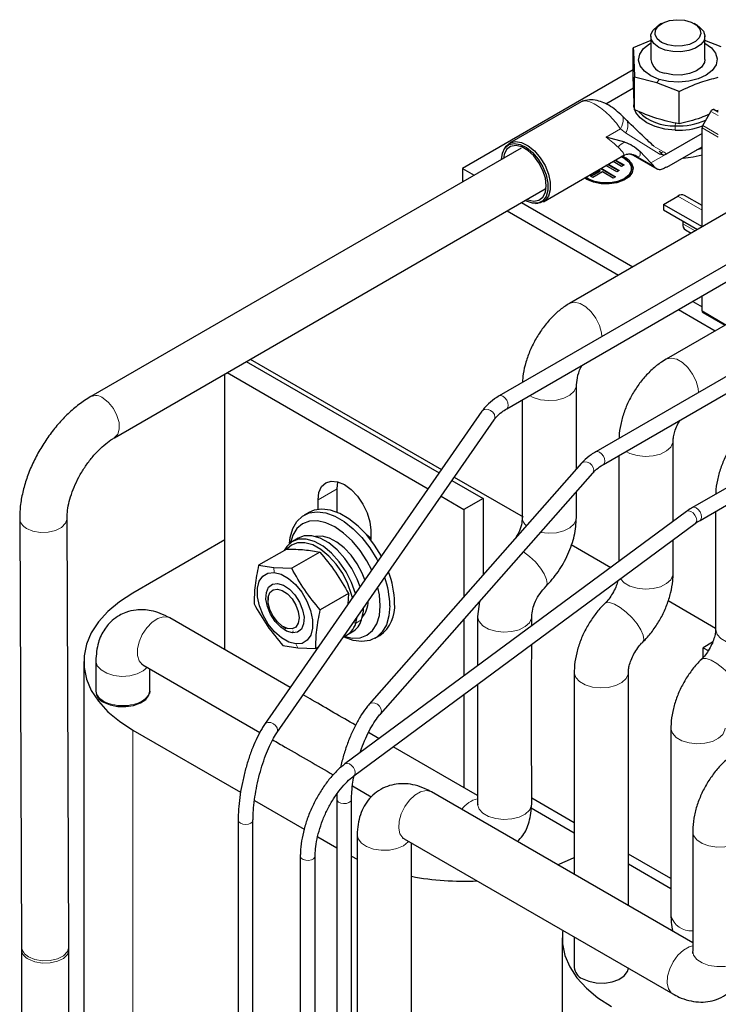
# Model space of a CAD drawing. Header units: millimetres. Extents: x 5 to 418, y 2 to 292.
# Tile 30 of 41: x 328 to 348, y 109 to 138. Entities that reach past the tile are written whole.
import ezdxf

# ---------------------------------------------------------------- set-up
doc = ezdxf.new("R2010")
doc.units = ezdxf.units.MM

msp = doc.modelspace()

# ---------------------------------------------------------------- linework, layer by layer
at = {"color": 7, "linetype": 'Continuous', "lineweight": 25}
for p, q in [((346.5142, 137.8912), (346.4293, 137.8422)), ((347.5608, 137.8422), (347.476, 137.8912)), ((346.1951, 137.3881), (345.6782, 137.1711)), ((346.1951, 137.5157), (346.1951, 136.8298)), ((347.7951, 136.8298), (347.7951, 137.5157)), ((348.2775, 137.2056), (347.7951, 137.3902)), ((345.6782, 136.2099), (345.6782, 137.1711)), ((345.6782, 136.5265), (340.6311, 133.6129)), ((346.3711, 136.1408), (345.7126, 136.3048)), ((345.7126, 135.3436), (345.7126, 136.3048)), ((347.0295, 135.8888), (346.3711, 136.1408)), ((344.8704, 135.52), (345.6861, 135.9909)), ((347.0295, 134.9276), (347.0295, 135.8888)), ((344.1323, 135.5806), (342.0208, 134.3617)), ((344.1746, 135.59), (344.1325, 135.5802)), ((345.6951, 135.6213), (345.6951, 135.4907)), ((347.73, 134.8822), (347.9704, 135.2986)), ((348.0704, 135.3563), (348.1901, 135.2872)), ((348.1901, 135.3269), (348.1503, 135.3102)), ((345.4965, 135.0192), (345.3549, 135.1595)), ((347.7092, 131.8882), (347.7092, 134.8125)), ((345.4292, 134.3855), (344.8804, 134.5367)), ((347.7092, 134.6471), (346.6489, 134.035)), ((342.3644, 134.2138), (329.6451, 126.8711)), ((341.8963, 134.2392), (341.8638, 134.1873)), ((346.1983, 133.7749), (345.872, 134.1212)), ((346.6686, 133.6544), (347.7092, 134.2552)), ((347.5607, 134.1694), (347.7092, 134.2069)), ((343.0208, 132.6296), (345.3934, 133.9993)), ((345.3335, 133.6736), (345.0818, 133.8194)), ((345.1384, 133.8521), (345.3902, 133.7062)), ((345.1525, 133.8603), (345.4044, 133.7144)), ((345.3892, 133.9982), (345.3885, 134.0063)), ((345.3995, 133.9953), (345.4328, 134.0188)), ((345.6016, 134.0405), (346.3722, 133.5956)), ((340.6311, 133.6129), (340.9773, 133.413)), ((340.6311, 133.6129), (340.6311, 133.2132)), ((344.4134, 133.3888), (344.6968, 133.5518)), ((344.4276, 133.3806), (344.6968, 133.5355)), ((344.7674, 133.5109), (344.484, 133.3479)), ((344.6968, 133.5518), (344.6576, 133.5745)), ((344.6968, 133.5355), (344.6968, 133.5518)), ((344.7141, 133.6072), (345.1417, 133.3595)), ((344.7283, 133.6153), (345.1558, 133.3676)), ((345.085, 133.3269), (344.7674, 133.5109)), ((345.1916, 133.5105), (344.8697, 133.697)), ((344.9263, 133.7297), (345.2483, 133.5431)), ((344.9404, 133.7378), (345.2625, 133.5512)), ((345.2625, 133.5512), (345.1916, 133.5105)), ((345.4044, 133.7144), (345.3335, 133.6736)), ((345.6237, 133.5965), (345.6237, 133.6129)), ((350.4701, 133.482), (343.7877, 129.6244)), ((344.3081, 133.2863), (344.2381, 133.3324)), ((344.3434, 133.2904), (344.2619, 133.3461)), ((344.3434, 133.3067), (344.2738, 133.353)), ((344.484, 133.3479), (344.4134, 133.3888)), ((345.1558, 133.3676), (345.085, 133.3269)), ((330.345, 125.6586), (343.0713, 133.0054)), ((343.0645, 133.0013), (343.103, 133.029)), ((346.5708, 132.5517), (346.9951, 132.7966)), ((347.7092, 132.5196), (347.195, 132.8164)), ((341.953, 132.3598), (345.2396, 130.4625)), ((342.3774, 132.6048), (345.6639, 130.7075)), ((342.7912, 132.5809), (342.8524, 132.583)), ((346.5708, 132.5517), (347.7092, 131.8945)), ((346.5708, 132.5517), (346.5708, 132.3884)), ((346.5708, 132.3884), (347.5732, 131.8097)), ((350.8347, 132.1574), (341.7161, 126.8934)), ((347.1365, 132.0619), (347.1365, 131.9801)), ((353.3268, 131.8329), (346.6446, 127.9753)), ((347.2193, 131.797), (347.3852, 131.7012)), ((341.9361, 126.5123), (350.8347, 131.6494)), ((353.6914, 130.5083), (344.5728, 125.2442)), ((344.7928, 124.8632), (353.6914, 130.0002)), ((347.7092, 129.4034), (347.7092, 129.8451)), ((347.0092, 129.4409), (348.0963, 128.8134)), ((347.4335, 129.6859), (347.7092, 129.5267)), ((347.73, 129.3576), (348.3845, 128.9798)), ((356.5481, 128.8624), (347.4295, 123.5984)), ((347.6495, 123.2173), (356.5481, 128.3543)), ((334.3585, 127.9756), (340.0053, 124.7157)), ((334.2383, 127.9062), (339.9366, 124.6166)), ((333.6025, 119.3991), (333.6025, 127.5391)), ((333.6726, 127.5796), (339.6129, 124.1503)), ((343.9979, 124.7344), (343.9979, 127.2168)), ((342.3979, 126.7789), (342.3979, 123.2992)), ((341.2031, 126.4413), (334.7808, 117.1888)), ((335.1423, 116.9379), (341.5646, 126.1904)), ((346.8546, 123.1891), (346.8546, 125.5678)), ((345.2546, 125.1298), (345.2546, 122.0064)), ((344.1495, 124.9064), (337.873, 117.7865)), ((338.2031, 117.4955), (344.4796, 124.6155)), ((340.3877, 124.495), (342.4179, 123.323)), ((336.9259, 124.15), (336.9492, 124.3548)), ((340.3189, 124.3959), (341.2392, 123.8646)), ((336.9259, 123.4548), (336.9259, 124.15)), ((339.9953, 123.9296), (340.6735, 123.5381)), ((343.9979, 123.2972), (343.9979, 124.069)), ((336.3602, 123.5449), (336.3602, 123.8234)), ((341.2392, 123.8646), (340.6735, 123.5381)), ((341.2392, 123.8646), (341.2392, 121.605)), ((336.0881, 123.4539), (335.9467, 123.3723)), ((347.2467, 123.479), (337.1564, 116.0204)), ((340.6735, 123.5381), (340.6735, 120.9633)), ((348.1113, 123.4839), (348.1113, 119.9997)), ((327.5424, 123.284), (327.599, 110.6314)), ((328.9989, 110.6377), (328.9424, 123.2902)), ((337.4179, 115.6665), (347.5083, 123.1252)), ((337.9158, 122.9254), (337.9158, 122.6468)), ((333.6025, 122.6386), (330.8872, 121.0711)), ((335.7724, 122.6943), (335.6027, 122.5963)), ((343.8425, 122.5006), (345.0107, 121.8262)), ((346.8546, 121.6489), (346.8546, 122.642)), ((335.4354, 122.3693), (334.603, 121.8888)), ((336.4135, 122.2806), (335.5811, 121.8001)), ((334.603, 121.8888), (335.0539, 121.8224)), ((335.0539, 121.8224), (335.5811, 121.8001)), ((337.2596, 121.052), (336.4272, 120.5714)), ((337.2596, 121.052), (337.2437, 120.7421)), ((334.8847, 120.9494), (334.8847, 120.8623)), ((341.1296, 120.8154), (341.0756, 120.3791)), ((346.7104, 120.845), (348.1113, 120.0363)), ((335.5391, 118.2812), (331.9799, 120.3357)), ((337.4775, 120.1826), (337.5205, 120.3641)), ((340.6735, 120.298), (340.6735, 118.6202)), ((341.0756, 120.3791), (341.0737, 118.916)), ((342.6752, 120.0998), (342.6756, 120.3767)), ((335.3419, 120.0704), (335.4173, 120.0268)), ((337.2025, 119.825), (337.3722, 119.923)), ((338.0465, 119.7348), (338.1879, 119.8165)), ((348.0213, 119.6157), (347.7446, 119.456)), ((335.3169, 119.5202), (335.7679, 119.4539)), ((335.7679, 119.4539), (336.295, 119.4315)), ((336.366, 119.4725), (336.295, 119.4315)), ((347.7446, 119.1712), (347.7446, 119.456)), ((347.7446, 119.456), (347.8924, 119.3707)), ((329.4344, 119.0464), (329.4344, 94.5502)), ((329.7902, 119.0712), (329.7902, 118.2055)), ((331.162, 118.9679), (331.1804, 118.9497)), ((331.1804, 118.9497), (334.6407, 116.9532)), ((331.3902, 118.2056), (331.3902, 118.8287)), ((343.9323, 118.729), (343.9323, 112.7584)), ((345.5323, 111.8347), (345.5323, 118.729)), ((329.7902, 118.2055), (329.7902, 118.1729)), ((331.3902, 118.1729), (331.3902, 118.2055)), ((340.6735, 118.073), (340.6735, 115.317)), ((330.8872, 117.0217), (334.0716, 115.1834)), ((338.1644, 116.7655), (337.8495, 116.9474)), ((346.789, 117.0799), (346.789, 111.5442)), ((341.0754, 115.085), (338.5801, 116.5256)), ((337.3773, 115.3731), (337.9338, 115.0517)), ((347.4325, 110.7378), (339.7088, 115.1966)), ((334.4821, 114.9464), (335.95, 114.099)), ((336.9109, 114.979), (336.9109, 101.4031)), ((337.3509, 101.3981), (337.3509, 114.979)), ((343.9323, 114.2833), (342.6755, 115.0089)), ((341.0756, 114.8427), (341.0816, 114.8142)), ((343.9323, 113.9812), (342.6574, 114.7172)), ((333.9976, 114.3585), (333.9976, 100.7703)), ((334.4376, 100.7823), (334.4376, 114.3585)), ((347.4325, 114.0228), (347.4325, 110.4954)), ((336.3496, 113.8683), (336.9109, 113.5443)), ((337.5189, 113.9321), (337.5189, 101.5668)), ((338.9088, 113.8109), (346.8426, 109.2309)), ((339.1189, 100.6352), (339.1189, 113.6897)), ((335.8361, 113.3004), (335.8361, 99.7091)), ((336.2761, 99.7091), (336.2761, 113.3004)), ((337.3509, 113.2956), (337.5189, 113.212)), ((346.789, 112.6342), (345.5323, 113.3597)), ((346.789, 112.3321), (345.5323, 113.0576)), ((343.5766, 110.8823), (343.5766, 86.3861)), ((343.9323, 110.9109), (343.9323, 110.0088)), ((327.599, 110.6314), (327.5992, 110.5398)), ((327.5992, 110.5398), (327.5992, 90.9911)), ((328.9992, 110.5398), (328.9989, 110.6377)), ((328.9992, 90.9911), (328.9992, 110.5398))]:
    msp.add_line(p, q, dxfattribs=at)
at = {"color": 7, "linetype": 'Continuous', "lineweight": 18}
for p, q in [((346.4383, 136.2424), (346.3711, 136.1408)), ((348.1901, 135.1717), (347.9704, 135.2986)), ((346.9232, 134.9541), (346.9169, 134.8722)), ((344.8804, 134.5367), (345.3026, 134.7804)), ((345.3026, 134.7804), (345.4489, 134.6657)), ((345.4489, 134.6657), (346.4449, 134.0483)), ((346.9169, 134.8722), (346.9169, 134.7416)), ((348.1901, 134.5349), (347.7092, 134.8125)), ((347.73, 134.8822), (348.1901, 134.6165)), ((346.2785, 134.2715), (346.5673, 134.1048)), ((345.8201, 133.9468), (345.6057, 134.0468)), ((345.8201, 133.9468), (346.2798, 133.6814)), ((346.6489, 134.035), (346.1983, 133.7749)), ((346.9951, 132.7966), (347.7092, 132.3844)), ((347.1365, 131.9801), (347.5024, 131.7688)), ((347.7092, 129.4034), (348.4138, 128.9967)), ((336.9259, 124.15), (336.3602, 123.8234)), ((335.0659, 121.6796), (335.0539, 121.8224)), ((335.2105, 121.3282), (335.1647, 121.3516)), ((337.4032, 120.1952), (337.4775, 120.1826)), ((337.6472, 120.2805), (337.4775, 120.1826)), ((335.6242, 119.9556), (335.604, 119.8941)), ((335.7029, 119.5661), (335.7679, 119.4539)), ((330.8872, 117.0217), (330.8872, 99.4001))]:
    msp.add_line(p, q, dxfattribs=at)
at = {"color": 7, "linetype": 'Continuous', "lineweight": 25, "flags": 128}
for points in [[(346.5142, 137.3361), (346.3842, 137.4413), (346.3203, 137.5651), (346.3295, 137.6943), (346.4109, 137.8146), (346.5556, 137.9133), (346.7479, 137.9794), (346.967, 138.0059), (347.1891, 137.9899), (347.3902, 137.9332), (347.5485, 137.8418), (347.6468, 137.7257), (347.6745, 137.5975), (347.6285, 137.471), (347.514, 137.36), (347.3431, 137.2765), (347.1346, 137.2295), (346.911, 137.2242), (346.6964, 137.261), (346.5142, 137.3361)], [(346.4294, 137.1892), (346.2878, 137.2999), (346.209, 137.4299), (346.2001, 137.5674), (346.2618, 137.7004), (346.3887, 137.817), (346.4293, 137.8422)], [(347.5608, 137.8422), (347.6387, 137.79), (347.7502, 137.6683), (347.7945, 137.533), (347.7678, 137.3962), (347.6724, 137.27), (347.5169, 137.1657), (347.315, 137.0924), (347.0846, 137.0568), (346.8463, 137.0619), (346.6212, 137.1074), (346.4294, 137.1892)], [(346.4383, 136.2424), (346.1939, 136.3456), (346.0041, 136.4818), (345.8818, 136.6417), (345.8354, 136.8145), (345.868, 136.9883), (345.9774, 137.1513), (346.1562, 137.2923), (346.1951, 137.3147)], [(347.7951, 137.3147), (347.7963, 137.3141), (347.9861, 137.1779), (348.1084, 137.0179), (348.1548, 136.8452), (348.1221, 136.6714), (348.0127, 136.5084), (347.8339, 136.3673), (347.598, 136.2577), (347.3209, 136.1871), (347.0217, 136.1603), (346.7206, 136.1792), (346.4383, 136.2424)], [(347.7951, 136.8298), (347.7812, 136.7442), (347.6969, 136.6082), (347.5439, 136.4938), (347.3371, 136.4123), (347.0969, 136.3718), (346.8467, 136.376), (346.6111, 136.4247)], [(346.9169, 134.7416), (346.6086, 134.7741), (346.3228, 134.8484), (346.0761, 134.9599), (345.8827, 135.1023), (345.754, 135.2672), (345.6975, 135.4452), (345.6951, 135.4907)], [(347.9704, 135.2986), (347.9811, 135.3149), (347.9933, 135.3295), (348.0066, 135.3418), (348.0204, 135.3514), (348.0342, 135.3578), (348.0474, 135.3608), (348.0597, 135.3603), (348.0704, 135.3563)], [(345.3537, 135.1608), (345.3377, 135.1741), (345.3375, 135.1742)], [(341.8963, 134.2392), (341.9166, 134.2687), (342.0382, 134.371), (342.1955, 134.4085), (342.3769, 134.3782), (342.569, 134.2824), (342.7576, 134.1284), (342.9286, 133.9274), (343.0693, 133.6943), (343.1694, 133.4466), (343.2213, 133.2025), (343.2213, 132.9801), (343.1694, 132.7959), (343.0693, 132.6637), (342.9286, 132.5932), (342.8524, 132.583)], [(341.7838, 133.8787), (341.8091, 134.0611), (341.8835, 134.216), (342.0014, 134.3152), (342.154, 134.3515), (342.33, 134.3221), (342.5164, 134.2293), (342.6993, 134.0798), (342.8651, 133.8848), (343.0016, 133.6588), (343.0987, 133.4185), (343.1491, 133.1817), (343.1491, 132.966), (343.0987, 132.7874), (343.0016, 132.6591), (342.8651, 132.5907), (342.6993, 132.5872), (342.5164, 132.6489), (342.4836, 132.6661)], [(343.106, 133.0987), (343.0802, 133.3206), (343.005, 133.5543), (342.8863, 133.7809), (342.7339, 133.982), (342.5601, 134.1412), (342.379, 134.2458), (342.2052, 134.2872), (342.0528, 134.2621), (341.9342, 134.1725), (341.859, 134.0256), (341.8368, 133.9092)], [(345.3596, 133.9798), (345.5174, 133.8871), (345.6289, 133.7654), (345.6732, 133.6301), (345.6465, 133.4933), (345.5511, 133.3671), (345.3956, 133.2628), (345.1937, 133.1896), (344.9633, 133.1539), (344.725, 133.1591), (344.4999, 133.2045), (344.3081, 133.2863), (344.3081, 133.2863)], [(345.3239, 133.9592), (345.4041, 133.919), (345.542, 133.8094), (345.6145, 133.6806), (345.6145, 133.5451), (345.542, 133.4163), (345.4041, 133.3067), (345.2142, 133.2271), (344.9911, 133.1852), (344.7564, 133.1852), (344.5333, 133.2271), (344.3434, 133.3067), (344.3434, 133.3067)], [(347.152, 133.9183), (347.4429, 133.9507), (347.7092, 134.0109)], [(345.6237, 133.5965), (345.6145, 133.5288), (345.542, 133.4), (345.4041, 133.2904), (345.2142, 133.2107), (344.9911, 133.1689), (344.7564, 133.1689), (344.5333, 133.2107), (344.3434, 133.2904)], [(342.5365, 132.6966), (342.5601, 132.6864), (342.7339, 132.645), (342.8863, 132.6701), (343.005, 132.7597), (343.0802, 132.9066), (343.106, 133.0987)], [(336.3602, 123.8234), (336.3867, 124.0406), (336.4644, 124.2124), (336.588, 124.3271), (336.7491, 124.3768), (336.9367, 124.3582), (337.138, 124.2726), (337.3393, 124.1258), (337.5269, 123.9278), (337.688, 123.692), (337.8116, 123.4347), (337.8893, 123.1732), (337.9158, 122.9254)], [(335.5156, 122.5337), (335.5369, 122.7113), (335.6119, 122.9723), (335.7341, 123.1851), (335.8992, 123.3423), (336.1017, 123.4385), (336.3347, 123.4706), (336.5902, 123.4374), (336.8596, 123.3401), (337.1336, 123.1819), (337.4029, 122.9682), (337.6585, 122.7064), (337.8914, 122.4053), (338.0939, 122.0753), (338.128, 122.011)], [(338.2327, 122.1619), (338.0329, 122.487), (337.7999, 122.7881), (337.5444, 123.0499), (337.275, 123.2635), (337.001, 123.4217), (336.7316, 123.5191), (336.4761, 123.5523), (336.2431, 123.5202), (336.0881, 123.4539)], [(337.9457, 121.7484), (337.8052, 122.0205), (337.6016, 122.331), (337.3693, 122.6084), (337.1173, 122.8422), (336.8552, 123.0233), (336.593, 123.1448), (336.341, 123.202), (336.1087, 123.1928), (335.9052, 123.1174), (335.7381, 122.9787), (335.6139, 122.7822), (335.5414, 122.5551)], [(337.6025, 121.254), (337.5184, 121.4788), (337.3567, 121.7973), (337.1556, 122.0914), (336.9252, 122.3462), (336.6772, 122.5489), (336.4239, 122.6895), (336.178, 122.7608), (335.952, 122.7593), (335.7724, 122.6943)], [(337.745, 121.4592), (337.6672, 121.657), (337.5208, 121.9337), (337.3411, 122.1873), (337.137, 122.4051), (336.9188, 122.576), (336.6973, 122.6916), (336.4838, 122.746), (336.29, 122.7367)], [(337.7782, 122.8128), (337.905, 122.7131), (337.9158, 122.7034)], [(337.4632, 121.0533), (337.4631, 121.0538), (337.3487, 121.3808), (337.187, 121.6994), (336.9859, 121.9934), (336.7555, 122.2482), (336.5075, 122.451), (336.2542, 122.5915), (336.0083, 122.6628), (335.7822, 122.6613), (335.5873, 122.5871), (335.4332, 122.4438), (335.3639, 122.328)], [(337.3778, 120.9302), (337.3535, 121.029), (337.2449, 121.3397), (337.0912, 121.6423), (336.9001, 121.9216), (336.6813, 122.1637), (336.4457, 122.3563), (336.205, 122.4898), (335.9715, 122.5576), (335.7567, 122.5561), (335.5715, 122.4856), (335.4488, 122.3793)], [(335.7029, 119.5661), (335.4964, 119.6199), (335.2823, 119.742), (335.0751, 119.9241), (334.889, 120.1538), (334.7367, 120.4156), (334.6285, 120.6914), (334.5718, 120.9626), (334.5705, 121.2106), (334.6247, 121.4185), (334.7306, 121.5723), (334.8811, 121.6613), (335.0659, 121.6796)], [(335.0659, 121.6796), (335.2723, 121.6258), (335.4865, 121.5037), (335.6936, 121.3216), (335.8797, 121.0918), (336.0321, 120.8301), (336.1402, 120.5543), (336.1969, 120.2831), (336.1982, 120.0351), (336.1441, 119.8272), (336.0382, 119.6734), (335.8877, 119.5844), (335.7029, 119.5661)], [(335.604, 119.8941), (335.4322, 119.9443), (335.2557, 120.061), (335.0918, 120.2327), (334.9565, 120.4426), (334.8631, 120.6701), (334.8207, 120.893), (334.8335, 121.0895), (334.9003, 121.2402), (335.0144, 121.3306), (335.1647, 121.3516)], [(335.1647, 121.3516), (335.3365, 121.3013), (335.5131, 121.1847), (335.677, 121.013), (335.8123, 120.8031), (335.9057, 120.5756), (335.948, 120.3527), (335.9352, 120.1562), (335.8685, 120.0055), (335.7544, 119.9151), (335.604, 119.8941)], [(330.8872, 121.0711), (330.49, 120.8123), (330.1497, 120.5277), (329.8714, 120.2216), (329.659, 119.8983), (329.5157, 119.5626), (329.4435, 119.2193), (329.4435, 118.8735), (329.5157, 118.5303), (329.659, 118.1946), (329.8714, 117.8713), (330.1497, 117.5651), (330.49, 117.2805), (330.8872, 117.0217)], [(335.7992, 120.3344), (335.7744, 120.1773), (335.7028, 120.0657), (335.592, 120.0119), (335.4542, 120.0217), (335.3042, 120.0939), (335.1583, 120.2208), (335.0323, 120.3887), (334.9398, 120.5792), (334.8909, 120.7718), (334.8909, 120.9456), (334.9398, 121.0818), (335.0323, 121.1656), (335.1583, 121.1879), (335.3042, 121.1464), (335.4542, 121.0454), (335.592, 120.896), (335.7028, 120.7144), (335.7744, 120.5201), (335.7992, 120.3344)], [(338.1987, 120.6963), (338.1728, 121.0139), (338.1269, 121.2379)], [(338.4815, 120.6963), (338.4562, 120.3958), (338.3812, 120.1348), (338.2591, 119.922), (338.0939, 119.7648), (337.8914, 119.6686), (337.6585, 119.6365), (337.4029, 119.6697), (337.1336, 119.767), (337.1048, 119.7809)], [(337.1362, 119.7926), (337.3693, 119.7418), (337.6016, 119.7511), (337.8052, 119.8265), (337.9722, 119.9651), (338.0964, 120.1617), (338.1728, 120.4086), (338.1987, 120.6963)], [(337.6472, 120.2805), (337.6988, 120.5372), (337.7034, 120.6277)], [(330.0245, 117.8463), (330.2164, 117.7646), (330.4415, 117.7191), (330.6798, 117.7139), (330.9101, 117.7496), (331.112, 117.8228), (331.2676, 117.9272), (331.3629, 118.0533), (331.3902, 118.1729)], [(343.4375, 113.044), (343.7325, 113.1676), (343.9323, 113.263)], [(343.5919, 111.1074), (343.5856, 111.0552), (343.5856, 110.7095), (343.6578, 110.3662), (343.8011, 110.0305), (344.0135, 109.7072), (344.2919, 109.401), (344.6321, 109.1165), (345.0293, 108.8577)], [(344.1666, 109.6822), (344.3585, 109.6005), (344.5836, 109.555), (344.8219, 109.5499), (345.0522, 109.5855), (345.2542, 109.6587), (345.4097, 109.7631), (345.5051, 109.8893), (345.5315, 109.9877)]]:
    msp.add_lwpolyline(points, dxfattribs=at)
at = {"color": 7, "linetype": 'Continuous', "lineweight": 18, "flags": 128}
for points in [[(345.3026, 134.7804), (345.3367, 134.8596), (345.3618, 134.9345), (345.3773, 135.0027), (345.3826, 135.0623), (345.3776, 135.1117), (345.3625, 135.1493), (345.3537, 135.1608)], [(343.7876, 129.6243), (343.8031, 129.6326), (343.9424, 129.6619), (344.1035, 129.6262), (344.2722, 129.5289), (344.4333, 129.3785), (344.5726, 129.1884), (344.6777, 128.9754), (344.7394, 128.7586), (344.7524, 128.6462)], [(346.6448, 127.9754), (346.6598, 127.9835), (346.7991, 128.0127), (346.9603, 127.9771), (347.1289, 127.8798), (347.29, 127.7293), (347.4293, 127.5392), (347.5345, 127.3263), (347.5961, 127.1095), (347.6092, 126.9971)], [(342.612, 126.9025), (342.7228, 126.8454), (342.9337, 126.7811), (343.168, 126.7555), (343.405, 126.7709), (343.6235, 126.826), (343.8043, 126.9157), (343.9312, 127.0323), (343.9929, 127.1653), (343.9979, 127.2193)], [(330.0113, 126.8267), (330.171, 126.6975), (330.3117, 126.5213), (330.4181, 126.3174), (330.4786, 126.1078), (330.4867, 125.9151), (330.4416, 125.7604), (330.348, 125.6604), (330.3466, 125.6596)], [(341.9817, 126.613), (341.9698, 126.6886), (341.9361, 126.7664), (341.8856, 126.8344), (341.8261, 126.8825), (341.7666, 126.9032), (341.7161, 126.8934), (341.7161, 126.8933)], [(341.9373, 126.513), (341.9698, 126.5511), (341.9817, 126.613)], [(341.588, 126.2686), (341.5725, 126.341), (341.5282, 126.4095), (341.462, 126.4638), (341.3838, 126.4955), (341.3057, 126.4999), (341.2394, 126.4763), (341.2031, 126.4413)], [(341.5646, 126.1904), (341.5725, 126.2035), (341.588, 126.2686)], [(345.4687, 125.2534), (345.5796, 125.1963), (345.7904, 125.1319), (346.0247, 125.1063), (346.2617, 125.1218), (346.4802, 125.1768), (346.661, 125.2666), (346.7879, 125.3832), (346.8496, 125.5161), (346.8546, 125.5628)], [(344.8384, 124.9639), (344.8265, 125.0395), (344.7928, 125.1172), (344.7424, 125.1853), (344.6828, 125.2333), (344.6233, 125.254), (344.5728, 125.2442), (344.5728, 125.2442)], [(344.5107, 124.7033), (344.4957, 124.7765), (344.4532, 124.8472), (344.3896, 124.9049), (344.3146, 124.9406), (344.2395, 124.949), (344.1759, 124.9287), (344.1495, 124.9064)], [(344.7937, 124.8637), (344.8265, 124.902), (344.8384, 124.9639)], [(344.4796, 124.6155), (344.4957, 124.639), (344.5107, 124.7033)], [(347.6951, 123.318), (347.6833, 123.3936), (347.6495, 123.4713), (347.5991, 123.5394), (347.5395, 123.5875), (347.48, 123.6082), (347.4295, 123.5983), (347.4295, 123.5983)], [(347.5509, 123.2239), (347.5377, 123.2986), (347.5001, 123.3738), (347.4438, 123.4381), (347.3775, 123.4817), (347.3111, 123.4979), (347.2549, 123.4844), (347.2467, 123.479)], [(347.6498, 123.2175), (347.6833, 123.2561), (347.6951, 123.318)], [(327.7475, 122.9804), (327.935, 122.8984), (328.1559, 122.8585), (328.3861, 122.865), (328.6008, 122.9173), (328.7766, 123.0096), (328.8945, 123.132), (328.9418, 123.2712), (328.9424, 123.2881)], [(342.9339, 122.8621), (343.168, 122.8365), (343.405, 122.8519), (343.6235, 122.907), (343.8043, 122.9968), (343.9312, 123.1133), (343.9929, 123.2463), (343.9979, 123.2972)], [(347.5083, 123.1252), (347.5377, 123.1611), (347.5509, 123.2239)], [(342.4325, 122.2933), (342.4353, 122.2914), (342.6129, 122.1538), (342.7838, 121.9881), (342.9327, 121.8091), (343.0464, 121.6327), (343.1149, 121.4745), (343.132, 121.3486), (343.0969, 121.2669)], [(345.3011, 121.4937), (345.4109, 121.3746), (345.5796, 121.2773), (345.7904, 121.213), (346.0247, 121.1874), (346.2617, 121.2028), (346.4802, 121.2578), (346.661, 121.3476), (346.7879, 121.4642), (346.8496, 121.5972), (346.8546, 121.6489)], [(344.8324, 120.7592), (344.871, 120.7832), (344.9787, 120.788), (345.1234, 120.7396), (345.292, 120.6423), (345.4696, 120.5047), (345.6405, 120.339), (345.7894, 120.16), (345.9032, 119.9835), (345.9716, 119.8254), (345.9887, 119.6995), (345.9556, 119.6198)], [(331.9799, 120.3357), (331.9328, 120.3571), (331.7868, 120.3701), (331.6224, 120.3185), (331.4543, 120.2069), (331.2973, 120.0452), (331.1655, 119.8477), (331.0705, 119.6319), (331.0208, 119.4172), (331.0208, 119.2225), (331.0705, 119.0651), (331.1655, 118.959), (331.1805, 118.9497)], [(341.0756, 120.3794), (341.0762, 120.3609), (341.1205, 120.2256), (341.2319, 120.1039), (341.4006, 120.0066), (341.6114, 119.9422), (341.8457, 119.9167), (342.0827, 119.9321), (342.3012, 119.9871), (342.482, 120.0769), (342.6089, 120.1935), (342.6706, 120.3265), (342.6756, 120.377)], [(348.1113, 119.9997), (348.1119, 119.9825), (348.1562, 119.8472), (348.2676, 119.7255), (348.4363, 119.6281), (348.6471, 119.5638), (348.8814, 119.5382), (349.1184, 119.5536), (349.3369, 119.6087), (349.5177, 119.6985), (349.6446, 119.8151), (349.7063, 119.948), (349.7113, 119.9997)], [(329.7902, 119.0718), (329.7907, 119.0538), (329.8351, 118.9185), (329.9465, 118.7968), (330.1151, 118.6995), (330.326, 118.6352), (330.5603, 118.6096), (330.7972, 118.625), (331.0158, 118.68), (331.1966, 118.7698), (331.3151, 118.8758)], [(347.6891, 119.1101), (347.7277, 119.1341), (347.8355, 119.1389), (347.9801, 119.0905), (348.1487, 118.9931), (348.3263, 118.8555), (348.4972, 118.6898), (348.6461, 118.5108), (348.7599, 118.3344), (348.8283, 118.1762), (348.8454, 118.0503), (348.8123, 117.9706)], [(343.9323, 118.7288), (343.9329, 118.7118), (343.9772, 118.5765), (344.0886, 118.4548), (344.2573, 118.3574), (344.4681, 118.2931), (344.7024, 118.2675), (344.9394, 118.2829), (345.1579, 118.338), (345.3387, 118.4278), (345.4656, 118.5443), (345.5273, 118.6773), (345.5323, 118.724)], [(338.2341, 117.5834), (338.2192, 117.6566), (338.1767, 117.7273), (338.1131, 117.785), (338.038, 117.8207), (337.963, 117.829), (337.8994, 117.8088), (337.873, 117.7865)], [(338.2033, 117.4959), (338.2192, 117.5191), (338.2341, 117.5834)], [(335.1658, 117.0161), (335.1502, 117.0884), (335.1059, 117.1569), (335.0397, 117.2112), (334.9615, 117.2429), (334.8834, 117.2473), (334.8171, 117.2237), (334.7808, 117.1887)], [(335.1425, 116.9382), (335.1502, 116.9509), (335.1658, 117.0161)], [(346.789, 117.0797), (346.7896, 117.0626), (346.8339, 116.9273), (346.9454, 116.8056), (347.114, 116.7083), (347.3248, 116.644), (347.5591, 116.6184), (347.7961, 116.6338), (348.0147, 116.6888), (348.1954, 116.7786), (348.3223, 116.8952), (348.384, 117.0282), (348.389, 117.0749)], [(337.4605, 115.7653), (337.4473, 115.84), (337.4098, 115.9152), (337.3535, 115.9795), (337.2871, 116.0231), (337.2208, 116.0393), (337.1645, 116.0258), (337.1564, 116.0204)], [(337.4184, 115.6669), (337.4473, 115.7025), (337.4605, 115.7653)], [(339.7088, 115.1966), (339.6936, 115.2047), (339.5543, 115.234), (339.3931, 115.1984), (339.2245, 115.101), (339.0634, 114.9506), (338.9241, 114.7605), (338.8189, 114.5476), (338.7573, 114.3307), (338.7447, 114.1293), (338.7822, 113.9611), (338.8665, 113.8412), (338.9088, 113.8109)], [(337.327, 114.9214), (337.2739, 114.8824), (337.199, 114.8582), (337.1138, 114.8523), (337.0311, 114.8658), (336.9637, 114.8964), (336.9217, 114.9397), (336.9109, 114.979)], [(337.3509, 114.979), (337.3503, 114.9691), (337.327, 114.9214)], [(341.0756, 114.8427), (341.0762, 114.8252), (341.1205, 114.6899), (341.2319, 114.5682), (341.4006, 114.4709), (341.6114, 114.4065), (341.8457, 114.3809), (342.0827, 114.3963), (342.3012, 114.4514), (342.482, 114.5412), (342.6089, 114.6578), (342.6706, 114.7907), (342.6756, 114.8422)], [(334.4376, 114.3586), (334.4219, 114.3112), (334.375, 114.2697), (334.3042, 114.2417), (334.2202, 114.2315), (334.1358, 114.2406), (334.0639, 114.2676), (334.0154, 114.3085), (333.9977, 114.357), (333.9976, 114.3585)], [(347.4325, 114.0226), (347.4598, 113.9033), (347.5551, 113.7771), (347.7107, 113.6728), (347.9126, 113.5995), (348.1429, 113.5639), (348.3812, 113.5691), (348.6063, 113.6145), (348.7982, 113.6963)], [(337.5189, 113.9347), (337.5461, 113.8125), (337.6415, 113.6864), (337.797, 113.582), (337.999, 113.5088), (338.2293, 113.4732), (338.4676, 113.4783), (338.6927, 113.5238), (338.8846, 113.6055)], [(338.8846, 113.6055), (339.0262, 113.7163), (339.0417, 113.7342)], [(336.2295, 113.2222), (336.1645, 113.1899), (336.083, 113.1744), (335.9974, 113.178), (335.9207, 113.2003), (335.8647, 113.2379), (335.8378, 113.2849), (335.8361, 113.3004)], [(336.2761, 113.3004), (336.2681, 113.2665), (336.2295, 113.2222)], [(327.804, 110.3279), (327.9916, 110.2459), (328.2124, 110.206), (328.4427, 110.2125), (328.6573, 110.2647), (328.8331, 110.3571), (328.9511, 110.4795), (328.9984, 110.6187), (328.9989, 110.6377)], [(327.8042, 110.254), (327.9917, 110.1767), (328.2126, 110.1388), (328.4428, 110.1443), (328.6575, 110.1926), (328.8333, 110.2786), (328.9513, 110.3929), (328.9986, 110.5231), (328.9992, 110.54)], [(347.4325, 110.6487), (347.3269, 110.6183), (347.1582, 110.521), (346.9971, 110.3706), (346.8578, 110.1804), (346.7527, 109.9675), (346.691, 109.7507), (346.6784, 109.5492), (346.716, 109.3811), (346.8003, 109.2611), (346.8428, 109.2307)], [(347.4325, 110.4954), (347.4598, 110.3758), (347.5551, 110.2497), (347.7107, 110.1453), (347.9126, 110.0721), (348.1429, 110.0364), (348.3812, 110.0416), (348.6063, 110.0871), (348.7982, 110.1688)]]:
    msp.add_lwpolyline(points, dxfattribs=at)
at = {"color": 7, "linetype": 'Continuous', "lineweight": 25}
for centre, radius, start, end in [((346.6735, 136.9049), 0.4843, 188.92325, 262.59169), ((346.8526, 136.3347), 1.4639, 226.05088, 272.51802), ((347.0226, 136.8033), 1.934, 266.86778, 294.43298), ((347.0084, 136.7733), 2.0338, 267.42304, 291.12605), ((347.8534, 134.8075), 0.1443, 148.85627, 178.0435), ((345.2221, 133.5304), 0.4564, 8.33207, 74.60128), ((347.1122, 132.6331), 0.2012, 65.69288, 125.61758), ((347.3268, 131.9559), 0.1918, 172.74417, 235.94365), ((347.7598, 129.3987), 0.0508, 174.66901, 234.01881), ((335.8982, 120.7247), 2.7253, 1.12085, 20.87063), ((335.7929, 120.647), 2.6891, 1.04993, 19.23649), ((337.06, 120.844), 0.7832, 320.90207, 358.90128), ((337.5831, 120.6693), 1.0455, 305.34553, 5.96665), ((336.9011, 120.3437), 0.5985, 289.89673, 344.3819), ((337.057, 120.4499), 0.6141, 300.89183, 343.99015), ((330.1809, 118.2059), 0.3921, 184.82564, 246.4945), ((340.6704, 120.9526), 8.3947, 259.34891, 272.68331), ((344.323, 110.0418), 0.3921, 184.82564, 246.4945)]:
    msp.add_arc(centre, radius, start, end, dxfattribs=at)
at = {"color": 7, "linetype": 'Continuous', "lineweight": 18}
for centre, radius, start, end in [((345.118, 134.8877), 0.3985, 326.14539, 19.89208), ((345.6052, 133.9228), 0.4951, 110.82357, 140.03961), ((346.5064, 134.1941), 0.1081, 255.52695, 304.29354), ((345.568, 133.668), 0.3759, 47.86656, 111.32652), ((329.7927, 126.5563), 0.3477, 51.05661, 115.1127), ((327.903, 123.3066), 0.3613, 183.61706, 244.50493), ((342.7241, 123.3077), 0.3263, 181.47484, 230.72387), ((341.2768, 114.1938), 0.8267, 104.05254, 144.13669), ((347.3848, 111.7071), 0.6177, 195.29401, 274.42652), ((327.9595, 110.654), 0.3612, 183.58219, 244.50791), ((327.9349, 110.5643), 0.3367, 184.20982, 247.14719)]:
    msp.add_arc(centre, radius, start, end, dxfattribs=at)
at = {"color": 7, "linetype": 'Continuous', "lineweight": 25}
msp.add_ellipse((345.9822, 133.8099), major_axis=(0.3914, -0.3466), ratio=0.2394004, start_param=0.9408764, end_param=1.2091368, dxfattribs=at)
for points, knots in [([(345.6782, 137.1711), (345.6839, 137.0488), (345.6954, 136.804), (345.7069, 136.4712), (345.7126, 136.3048)], [0, 0, 0, 0, 0.4999949, 1, 1, 1, 1]), ([(345.7126, 135.3436), (345.7069, 135.466), (345.6954, 135.7107), (345.6839, 136.0435), (345.6782, 136.2099)], [0, 0, 0, 0, 0.4999949, 1, 1, 1, 1]), ([(347.0295, 135.8888), (347.2433, 135.9867), (347.6301, 136.1638), (348.017, 136.2612), (348.1901, 136.3048)], [0, 0, 0, 0, 0.5524782, 1, 1, 1, 1]), ([(345.3551, 135.1592), (345.2282, 135.2757), (345.0603, 135.4297), (344.7912, 135.5638), (344.593, 135.6259), (344.3638, 135.6527), (344.2341, 135.6151), (344.166, 135.5953)], [0, 0, 0, 0, 0.3663924, 0.4846464, 0.6313225, 0.8062144, 1, 1, 1, 1]), ([(347.0295, 134.9276), (346.8097, 134.975), (346.3707, 135.0697), (345.9317, 135.2524), (345.7126, 135.3436)], [0, 0, 0, 0, 0.50087292, 1, 1, 1, 1]), ([(346.2844, 134.2703), (346.1888, 134.3583), (345.9166, 134.6086), (345.6594, 134.8602), (345.4926, 135.0233)], [0, 0, 0, 0, 0.3515996, 1, 1, 1, 1]), ([(347.9216, 135.2141), (347.838, 135.1774), (347.5406, 135.0468), (347.2433, 134.9775), (347.0295, 134.9276)], [0, 0, 0, 0, 0.2812247, 1, 1, 1, 1]), ([(345.4292, 134.3855), (345.5067, 134.3566), (345.6645, 134.2978), (345.802, 134.1807), (345.872, 134.1212)], [0, 0, 0, 0, 0.49112075, 1, 1, 1, 1]), ([(346.5137, 134.0547), (346.5136, 134.0549), (346.5101, 134.0603), (346.4864, 134.0832), (346.4621, 134.103), (346.443, 134.1185)], [0, 0, 0, 0, 0.0065562, 0.2218648, 1, 1, 1, 1]), ([(346.4891, 134.0803), (346.4891, 134.0802), (346.4891, 134.0798), (346.4853, 134.0841), (346.4833, 134.0865)], [0, 0, 0, 0, 0.4570344, 1, 1, 1, 1]), ([(345.4628, 134.0291), (345.4963, 134.0347), (345.5652, 134.0464), (345.6031, 134.0345), (345.6225, 134.0284)], [0, 0, 0, 0, 0.4870662, 1, 1, 1, 1]), ([(346.4449, 134.0483), (346.4613, 134.0438), (346.4884, 134.0363), (346.5215, 134.0265), (346.5556, 134.0172), (346.5984, 134.0128), (346.632, 134.0276), (346.6489, 134.035)], [0, 0, 0, 0, 0.2406076, 0.3977515, 0.4865474, 0.7420783, 1, 1, 1, 1]), ([(346.6686, 133.6544), (346.621, 133.6291), (346.526, 133.5785), (346.4245, 133.567), (346.3459, 133.605), (346.2979, 133.6605), (346.2798, 133.6814)], [0, 0, 0, 0, 0.2907665, 0.5805019, 0.8423101, 1, 1, 1, 1]), ([(343.7877, 129.6244), (343.6968, 129.5658), (343.5148, 129.4488), (343.2524, 129.202), (343.0107, 128.914), (342.7988, 128.5905), (342.6246, 128.2455), (342.4965, 127.8921), (342.4183, 127.5669), (342.4083, 127.3744), (342.4039, 127.2904)], [0, 0, 0, 0, 0.1285819, 0.2571915, 0.3857675, 0.5142135, 0.6430934, 0.7712418, 0.9001656, 1, 1, 1, 1]), ([(346.6446, 127.9753), (346.587, 127.9399), (346.4318, 127.8443), (346.1955, 127.6477), (345.9457, 127.3809), (345.726, 127.0792), (345.5415, 126.7519), (345.3965, 126.4061), (345.2979, 126.0487), (345.2601, 125.7914), (345.257, 125.6557), (345.2566, 125.639)], [0, 0, 0, 0, 0.0755981, 0.2039113, 0.3323541, 0.460509, 0.5885882, 0.7174641, 0.8479702, 0.9812806, 1, 1, 1, 1]), ([(343.9979, 127.2168), (344.0079, 127.3097), (344.0279, 127.4957), (344.1083, 127.7145), (344.1743, 127.803), (344.1761, 127.8054)], [0, 0, 0, 0, 0.4920911, 0.9859666, 1, 1, 1, 1]), ([(329.6451, 126.8711), (329.5832, 126.8336), (329.4082, 126.7276), (329.1305, 126.5141), (328.821, 126.2222), (328.5348, 125.8933), (328.2763, 125.5352), (328.0498, 125.1544), (327.8594, 124.7576), (327.7088, 124.3512), (327.6027, 123.9416), (327.549, 123.584), (327.5443, 123.3683), (327.5424, 123.284)], [0, 0, 0, 0, 0.0540124, 0.1526183, 0.2507369, 0.3483456, 0.4455523, 0.5426331, 0.639906, 0.7376394, 0.8362131, 0.9359765, 1, 1, 1, 1]), ([(341.7161, 126.8934), (341.6683, 126.8641), (341.5301, 126.7795), (341.3506, 126.6309), (341.2481, 126.4992), (341.2031, 126.4413)], [0, 0, 0, 0, 0.2285995, 0.6609527, 1, 1, 1, 1]), ([(341.5646, 126.1904), (341.5839, 126.2161), (341.6417, 126.2929), (341.7628, 126.4042), (341.8857, 126.4809), (341.9361, 126.5123)], [0, 0, 0, 0, 0.22912031, 0.68380355, 1, 1, 1, 1]), ([(349.5013, 126.3295), (349.4438, 126.294), (349.2885, 126.1984), (349.0523, 126.0018), (348.8024, 125.735), (348.5827, 125.4334), (348.3982, 125.106), (348.2532, 124.7602), (348.1546, 124.4028), (348.1168, 124.1455), (348.1137, 124.0098), (348.1133, 123.9931)], [0, 0, 0, 0, 0.0755981, 0.2039113, 0.3323541, 0.460509, 0.5885882, 0.7174641, 0.8479702, 0.9812806, 1, 1, 1, 1]), ([(346.8546, 125.5678), (346.8551, 125.5861), (346.8565, 125.6377), (346.8764, 125.7606), (346.9308, 125.9295), (346.9937, 126.0739), (347.0436, 126.1502), (347.0564, 126.1699)], [0, 0, 0, 0, 0.13468248, 0.38149722, 0.63863726, 0.90670202, 1, 1, 1, 1]), ([(328.9424, 123.2902), (328.9431, 123.3272), (328.945, 123.4344), (328.9731, 123.6425), (329.0412, 123.914), (329.1468, 124.2033), (329.2877, 124.4974), (329.4596, 124.784), (329.6556, 125.0509), (329.867, 125.2871), (330.083, 125.4829), (330.2434, 125.5984), (330.3272, 125.6481), (330.345, 125.6586)], [0, 0, 0, 0, 0.0519204, 0.1504192, 0.2506806, 0.352832, 0.4563939, 0.5607625, 0.6653093, 0.7692248, 0.8718733, 0.9727105, 1, 1, 1, 1]), ([(344.5728, 125.2442), (344.525, 125.215), (344.3866, 125.1304), (344.2484, 125.0145), (344.1668, 124.9252), (344.1495, 124.9064)], [0, 0, 0, 0, 0.2944535, 0.8513572, 1, 1, 1, 1]), ([(344.4796, 124.6155), (344.5038, 124.6411), (344.5723, 124.7137), (344.682, 124.797), (344.7719, 124.8507), (344.7928, 124.8632)], [0, 0, 0, 0, 0.2948404, 0.8364032, 1, 1, 1, 1]), ([(347.4295, 123.5984), (347.3814, 123.5692), (347.3181, 123.531), (347.2605, 123.489), (347.2467, 123.479)], [0, 0, 0, 0, 0.7605426, 1, 1, 1, 1]), ([(342.3979, 123.2992), (342.3916, 123.2294), (342.379, 123.0883), (342.3045, 122.8682), (342.2227, 122.737), (342.1879, 122.6812)], [0, 0, 0, 0, 0.3600492, 0.7279338, 1, 1, 1, 1]), ([(343.0979, 121.2682), (343.2223, 121.4064), (343.4722, 121.684), (343.7621, 122.2115), (343.9584, 122.7718), (343.9847, 123.1215), (343.9979, 123.2972)], [0, 0, 0, 0, 0.2465533, 0.4955225, 0.7465711, 1, 1, 1, 1]), ([(347.5083, 123.1252), (347.5423, 123.1491), (347.5871, 123.1807), (347.6375, 123.2102), (347.6495, 123.2173)], [0, 0, 0, 0, 0.7606351, 1, 1, 1, 1]), ([(335.4354, 122.3693), (335.6178, 122.3655), (335.9819, 122.3579), (336.2698, 122.3064), (336.4135, 122.2806)], [0, 0, 0, 0, 0.5008729, 1, 1, 1, 1]), ([(336.4135, 122.2806), (336.5736, 122.0868), (336.8937, 121.6993), (337.1376, 121.2678), (337.2596, 121.052)], [0, 0, 0, 0, 0.4999949, 1, 1, 1, 1]), ([(334.603, 121.8888), (334.5619, 121.6878), (334.4798, 121.2858), (334.4738, 120.9279), (334.4709, 120.7489)], [0, 0, 0, 0, 0.4999949, 1, 1, 1, 1]), ([(336.4272, 120.5714), (336.2671, 120.7652), (335.947, 121.1528), (335.7031, 121.5843), (335.5811, 121.8001)], [0, 0, 0, 0, 0.4999949, 1, 1, 1, 1]), ([(345.9545, 119.6187), (346.002, 119.6675), (346.1339, 119.803), (346.328, 120.0551), (346.5227, 120.3761), (346.6785, 120.7178), (346.79, 121.0727), (346.8467, 121.3859), (346.8524, 121.5766), (346.8546, 121.6489)], [0, 0, 0, 0, 0.0901284, 0.2506102, 0.4105434, 0.5711675, 0.733508, 0.8989889, 1, 1, 1, 1]), ([(345.2221, 121.4353), (345.2082, 121.3867), (345.1777, 121.2808), (345.0934, 121.103), (344.985, 120.9314), (344.8925, 120.8197), (344.8429, 120.7698), (344.8324, 120.7592)], [0, 0, 0, 0, 0.2076927, 0.45305, 0.7038645, 0.9368631, 1, 1, 1, 1]), ([(342.6756, 120.3767), (342.6816, 120.4467), (342.6936, 120.588), (342.78, 120.8279), (342.9164, 121.0668), (343.0372, 121.2008), (343.0981, 121.2684)], [0, 0, 0, 0, 0.242379, 0.4893978, 0.7421345, 1, 1, 1, 1]), ([(334.4709, 120.7489), (334.5928, 120.5331), (334.8367, 120.1016), (335.1568, 119.714), (335.3169, 119.5202)], [0, 0, 0, 0, 0.4999949, 1, 1, 1, 1]), ([(344.8324, 120.7592), (344.7849, 120.7104), (344.653, 120.5749), (344.4589, 120.3228), (344.2642, 120.0018), (344.1084, 119.6601), (343.9969, 119.3052), (343.9403, 118.992), (343.9345, 118.8013), (343.9323, 118.729)], [0, 0, 0, 0, 0.0901284, 0.2506102, 0.4105434, 0.5711675, 0.733508, 0.8989889, 1, 1, 1, 1]), ([(331.9799, 120.3357), (331.8859, 120.3841), (331.7058, 120.4769), (331.3679, 120.5706), (331.0216, 120.5883), (330.7126, 120.5189), (330.4688, 120.4067), (330.2503, 120.25), (330.0266, 119.9908), (329.8341, 119.5964), (329.8055, 119.2544), (329.7902, 119.0712)], [0, 0, 0, 0, 0.0935924, 0.1793569, 0.3242557, 0.4281678, 0.4967327, 0.5828495, 0.6968092, 0.8375325, 1, 1, 1, 1]), ([(336.295, 119.4315), (336.298, 119.6105), (336.3039, 119.9685), (336.3861, 120.3705), (336.4272, 120.5714)], [0, 0, 0, 0, 0.4999949, 1, 1, 1, 1]), ([(348.1113, 119.9997), (348.1108, 119.9815), (348.1095, 119.9299), (348.0893, 119.8072), (348.0359, 119.6374), (347.9506, 119.4541), (347.8415, 119.2822), (347.7492, 119.1706), (347.6997, 119.1207), (347.6891, 119.1101)], [0, 0, 0, 0, 0.0895334, 0.2536093, 0.4245492, 0.6027516, 0.7849175, 0.9541438, 1, 1, 1, 1]), ([(342.6756, 114.8422), (342.6737, 115.9401), (342.6709, 117.5086), (342.6736, 119.0804), (342.6745, 119.5521)], [0, 0, 0, 0, 0.6999482, 1, 1, 1, 1]), ([(345.5323, 118.729), (345.5328, 118.7472), (345.5342, 118.7989), (345.5543, 118.9216), (345.6077, 119.0913), (345.693, 119.2746), (345.8021, 119.4465), (345.8945, 119.5582), (345.944, 119.6081), (345.9545, 119.6187)], [0, 0, 0, 0, 0.0895334, 0.2536093, 0.4245492, 0.6027516, 0.7849175, 0.9541438, 1, 1, 1, 1]), ([(347.6891, 119.1101), (347.6417, 119.0613), (347.5097, 118.9257), (347.3156, 118.6737), (347.1209, 118.3527), (346.9651, 118.011), (346.8536, 117.656), (346.797, 117.3429), (346.7912, 117.1522), (346.789, 117.0799)], [0, 0, 0, 0, 0.09012842, 0.2506102, 0.41054336, 0.57116748, 0.73350795, 0.89898885, 1, 1, 1, 1]), ([(341.073, 118.3683), (341.0728, 118.2843), (341.0712, 117.1068), (341.0735, 115.9329), (341.0756, 114.8427)], [0, 0, 0, 0, 0.0713595, 1, 1, 1, 1]), ([(337.4681, 117.1675), (337.0425, 117.4133), (336.527, 117.7109), (336.0113, 118.0085), (335.9214, 118.0604)], [0, 0, 0, 0, 0.8257134, 1, 1, 1, 1]), ([(337.873, 117.7865), (337.8416, 117.7493), (337.7494, 117.6401), (337.6033, 117.4232), (337.4411, 117.1283), (337.2948, 116.8035), (337.169, 116.4588), (337.0775, 116.1584), (337.0391, 115.9776), (337.0258, 115.9152)], [0, 0, 0, 0, 0.0872411, 0.2559228, 0.4223433, 0.5870463, 0.7507878, 0.9141227, 1, 1, 1, 1]), ([(337.6012, 116.3492), (337.6057, 116.364), (337.6437, 116.4877), (337.7338, 116.7082), (337.8673, 116.9955), (338.0111, 117.244), (338.1247, 117.4041), (338.1874, 117.4773), (338.2031, 117.4955)], [0, 0, 0, 0, 0.0308782, 0.2569437, 0.4821465, 0.7056735, 0.9264249, 1, 1, 1, 1]), ([(334.7808, 117.1888), (334.7552, 117.1503), (334.6796, 117.0366), (334.5601, 116.8132), (334.4274, 116.5107), (334.3083, 116.1801), (334.2051, 115.8307), (334.1201, 115.4716), (334.0554, 115.1124), (334.0132, 114.7632), (333.9987, 114.5147), (333.9978, 114.385), (333.9976, 114.3585)], [0, 0, 0, 0, 0.0600598, 0.1773475, 0.2925125, 0.4062583, 0.5192696, 0.6319658, 0.7446524, 0.8575318, 0.9709245, 1, 1, 1, 1]), ([(334.4376, 114.3585), (334.4383, 114.4071), (334.44, 114.5476), (334.4598, 114.8053), (334.5039, 115.13), (334.5692, 115.466), (334.6531, 115.8003), (334.7528, 116.1209), (334.8642, 116.4158), (334.9825, 116.6732), (335.0768, 116.8409), (335.1289, 116.9181), (335.1423, 116.9379)], [0, 0, 0, 0, 0.05920533, 0.17101049, 0.2838141, 0.39733188, 0.51115209, 0.62492118, 0.73825527, 0.85073928, 0.96175322, 1, 1, 1, 1]), ([(335.021, 116.7337), (335.1441, 116.6627), (335.7398, 116.3191), (336.3357, 115.9748), (336.8084, 115.7016)], [0, 0, 0, 0, 0.2066312, 1, 1, 1, 1]), ([(348.8225, 116.4303), (348.7649, 116.3949), (348.6097, 116.2993), (348.3734, 116.1026), (348.1236, 115.8359), (347.9039, 115.5342), (347.7193, 115.2069), (347.5745, 114.8611), (347.4752, 114.5035), (347.436, 114.2224), (347.4332, 114.0632), (347.4325, 114.0228)], [0, 0, 0, 0, 0.0736439, 0.19864, 0.3237624, 0.4486044, 0.5733726, 0.698917, 0.8260494, 0.9559135, 1, 1, 1, 1]), ([(337.1564, 116.0204), (337.1137, 115.9873), (336.9903, 115.8914), (336.7929, 115.6953), (336.573, 115.4236), (336.3733, 115.1183), (336.1987, 114.7887), (336.0536, 114.4437), (335.9419, 114.0925), (335.8674, 113.7446), (335.8387, 113.4813), (335.8367, 113.3377), (335.8361, 113.3004)], [0, 0, 0, 0, 0.0599668, 0.1735448, 0.2865507, 0.3989856, 0.5110535, 0.6230028, 0.7350631, 0.8474415, 0.9604317, 1, 1, 1, 1]), ([(336.2761, 113.3004), (336.2771, 113.3469), (336.2799, 113.4822), (336.3118, 113.7286), (336.3836, 114.0369), (336.49, 114.3524), (336.6271, 114.6627), (336.7899, 114.9562), (336.9722, 115.222), (337.166, 115.4494), (337.3169, 115.5898), (337.3996, 115.6527), (337.4179, 115.6665)], [0, 0, 0, 0, 0.059, 0.1714731, 0.284821, 0.3988791, 0.5133255, 0.6278468, 0.7420429, 0.8555775, 0.9681022, 1, 1, 1, 1]), ([(337.3509, 114.979), (337.3517, 115.0269), (337.354, 115.1656), (337.3739, 115.3969), (337.4083, 115.5868), (337.4235, 115.6707)], [0, 0, 0, 0, 0.2279928, 0.6589867, 1, 1, 1, 1]), ([(339.7088, 115.1966), (339.6484, 115.2291), (339.4958, 115.3114), (339.2422, 115.399), (338.9541, 115.4453), (338.6741, 115.4347), (338.4007, 115.3673), (338.1465, 115.2405), (337.9266, 115.0589), (337.754, 114.8393), (337.6276, 114.5889), (337.5468, 114.3101), (337.5206, 114.0866), (337.5192, 113.9574), (337.5189, 113.9321)], [0, 0, 0, 0, 0.06382896, 0.16141917, 0.25395476, 0.34259966, 0.42894964, 0.52212875, 0.61188167, 0.69985725, 0.78845308, 0.88004396, 0.97643508, 1, 1, 1, 1]), ([(336.9167, 115.1318), (336.9149, 115.1101), (336.9106, 115.0571), (336.9108, 115.008), (336.9109, 114.979)], [0, 0, 0, 0, 0.4088679, 1, 1, 1, 1]), ([(342.252, 113.7284), (342.3076, 113.7872), (342.4599, 113.9483), (342.6299, 114.319), (342.6597, 114.6599), (342.6756, 114.8422)], [0, 0, 0, 0, 0.21058, 0.5775756, 1, 1, 1, 1]), ([(338.8479, 113.8399), (338.8467, 113.84), (338.8382, 113.8408), (338.8656, 113.835), (338.8992, 113.8163), (338.9088, 113.8109)], [0, 0, 0, 0, 0.1006321, 0.7416821, 1, 1, 1, 1]), ([(346.789, 111.5442), (346.7904, 111.4766), (346.7935, 111.3231), (346.8243, 111.1666), (346.8415, 111.0789)], [0, 0, 0, 0, 0.43984258, 1, 1, 1, 1]), ([(346.8426, 109.2309), (346.9029, 109.1983), (347.0555, 109.1161), (347.3092, 109.0285), (347.5972, 108.9822), (347.8772, 108.9927), (348.1507, 109.0602), (348.4048, 109.1869), (348.6248, 109.3685), (348.7974, 109.5881), (348.9238, 109.8386), (349.0045, 110.1173), (349.0307, 110.3409), (349.0322, 110.47), (349.0325, 110.4954)], [0, 0, 0, 0, 0.06382896, 0.16141917, 0.25395476, 0.34259966, 0.42894964, 0.52212875, 0.61188167, 0.69985725, 0.78845308, 0.88004396, 0.97643508, 1, 1, 1, 1]), ([(347.4325, 110.4954), (347.4319, 110.4799), (347.4302, 110.4366), (347.4276, 110.4302), (347.4259, 110.4261)], [0, 0, 0, 0, 0.358721, 1, 1, 1, 1])]:
    msp.add_open_spline(points, degree=3, knots=knots, dxfattribs=at)
at = {"color": 7, "linetype": 'Continuous', "lineweight": 18}
for points, knots in [([(345.3026, 134.7804), (345.2488, 134.8544), (345.1452, 134.9966), (344.9548, 135.1989), (344.7599, 135.37), (344.565, 135.5023), (344.3875, 135.5842), (344.251, 135.6154), (344.1954, 135.5969), (344.1746, 135.59)], [0, 0, 0, 0, 0.1620917, 0.3117514, 0.4629658, 0.6106251, 0.7582791, 0.9094987, 1, 1, 1, 1]), ([(345.2257, 134.2408), (345.1768, 134.2859), (345.0809, 134.3745), (344.9463, 134.4834), (344.8804, 134.5367)], [0, 0, 0, 0, 0.509942, 1, 1, 1, 1]), ([(345.3885, 134.0063), (345.3956, 134.0209), (345.4116, 134.0537), (345.2922, 134.1739), (345.2257, 134.2408)], [0, 0, 0, 0, 0.44345, 1, 1, 1, 1]), ([(345.872, 134.1212), (345.8794, 134.0782), (345.8939, 133.9949), (345.8442, 133.9625), (345.8201, 133.9468)], [0, 0, 0, 0, 0.51511042, 1, 1, 1, 1]), ([(346.5673, 134.1048), (346.5855, 134.0937), (346.6194, 134.073), (346.6396, 134.047), (346.6489, 134.035)], [0, 0, 0, 0, 0.537469, 1, 1, 1, 1]), ([(346.4449, 134.0483), (346.4639, 134.0465), (346.4882, 134.0443), (346.5113, 134.0421), (346.5166, 134.0436), (346.5178, 134.045), (346.5181, 134.0464), (346.5177, 134.0481), (346.5165, 134.0509), (346.5149, 134.0532), (346.5137, 134.0547)], [0, 0, 0, 0, 0.626594, 0.7992911, 0.8560819, 0.8794253, 0.9011052, 0.923111, 0.9469901, 1, 1, 1, 1]), ([(329.7902, 118.2055), (329.8022, 118.145), (329.8263, 118.0242), (330.0113, 117.8705), (330.2756, 117.7677), (330.5905, 117.7317), (330.9036, 117.7677), (331.1731, 117.8707), (331.3391, 118.0235), (331.4105, 118.1466), (331.3902, 118.2056), (331.3902, 118.2056)], [0, 0, 0, 0, 0.12494746, 0.24994744, 0.37494742, 0.4999474, 0.62494738, 0.74994736, 0.87494734, 0.99994732, 1, 1, 1, 1])]:
    msp.add_open_spline(points, degree=3, knots=knots, dxfattribs=at)

doc.saveas('drawing.dxf')
